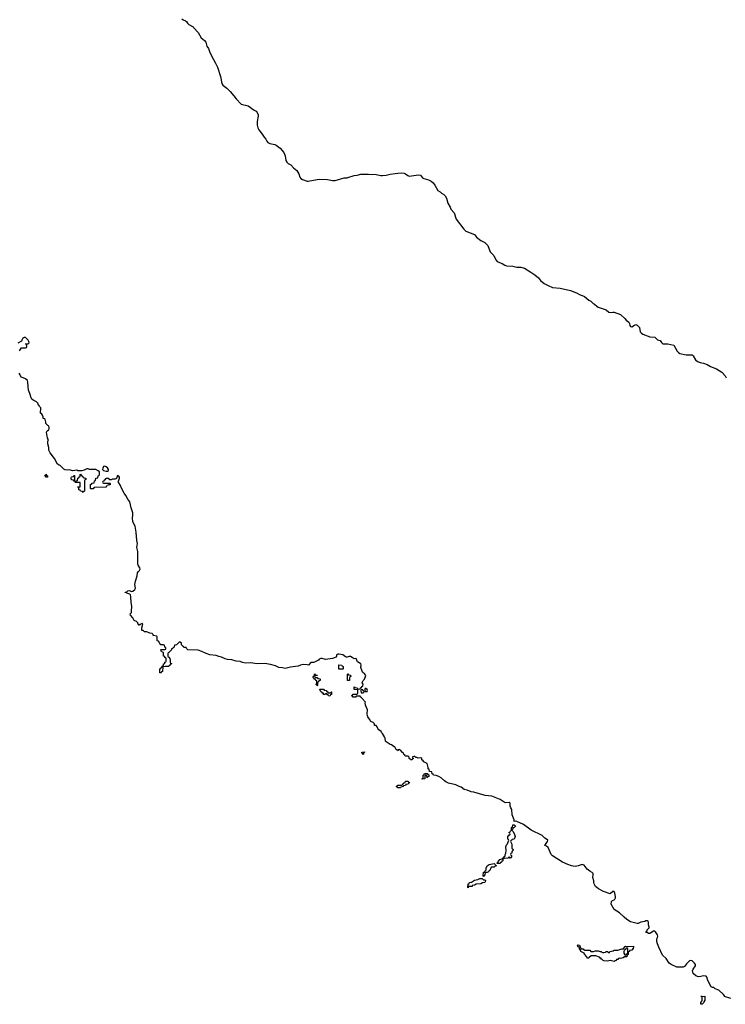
# Model space of a CAD drawing. Header units: inches. Extents: x 2718490 to 2828976, y 856982 to 957410.
# Tile 18 of 63: x 2754879 to 2765910, y 881846 to 897240. Entities that reach past the tile are written whole.
import ezdxf

# ---------------------------------------------------------------- set-up
doc = ezdxf.new("R2010")
doc.units = ezdxf.units.IN
doc.header["$MEASUREMENT"] = 0
for name, color, linetype in [('C7858', 7, 'Continuous'), ('C7859', 7, 'Continuous'), ('C7868', 7, 'Continuous'), ('C7869', 7, 'Continuous')]:
    doc.layers.add(name, color=color, linetype=linetype)

msp = doc.modelspace()

# ---------------------------------------------------------------- linework, layer by layer
at = {"layer": 'C7858', "color": 6}
for points in [[(2755894, 890000), (2755894, 889870), (2755878, 889862), (2755870, 889846), (2755862, 889862), (2755828, 889868), (2755822, 889882), (2755806, 889890), (2755802, 889922), (2755786, 889930), (2755790, 889934), (2755822, 889938), (2755826, 889950), (2755826, 889990), (2755823, 890000)], [(2756177, 890000), (2756178, 889998), (2756190, 889994), (2756290, 889994), (2756294, 889990), (2756294, 889970), (2756272, 889968), (2756258, 889962), (2756254, 889950), (2756233, 889947), (2756230, 889929), (2756050, 889926), (2756038, 889922), (2756030, 889906), (2755990, 889906), (2755986, 889910), (2755988, 889972), (2756002, 889978), (2756010, 889994), (2756042, 889998), (2756042, 890000)], [(2760000, 887275), (2759990, 887273), (2759970, 887279), (2759930, 887310), (2759870, 887321), (2759850, 887319), (2759832, 887310), (2759831, 887289), (2759825, 887275), (2759810, 887266), (2759768, 887252), (2759658, 887238), (2759610, 887254), (2759585, 887255), (2759560, 887240), (2759550, 887228), (2759486, 887194), (2759470, 887189), (2759430, 887188), (2759392, 887148), (2759375, 887155), (2759310, 887158), (2759270, 887150), (2759230, 887134), (2759110, 887117), (2759050, 887099), (2759030, 887098), (2758990, 887108), (2758930, 887112), (2758877, 887137), (2758801, 887161), (2758710, 887174), (2758590, 887171), (2758485, 887185), (2758410, 887182), (2758361, 887190), (2758324, 887204), (2758261, 887210), (2758193, 887233), (2758130, 887236), (2758090, 887249), (2758035, 887275), (2757990, 887285), (2757950, 887301), (2757849, 887310), (2757792, 887330), (2757724, 887364), (2757670, 887383), (2757508, 887390), (2757486, 887410), (2757482, 887422), (2757447, 887427), (2757442, 887442), (2757427, 887447), (2757407, 887467), (2757406, 887490), (2757390, 887506), (2757370, 887506), (2757332, 887468), (2757298, 887462), (2757294, 887430), (2757278, 887422), (2757274, 887410), (2757254, 887406), (2757252, 887390), (2757210, 887346), (2757198, 887342), (2757194, 887330), (2757194, 887290), (2757198, 887278), (2757210, 887274), (2757225, 887250), (2757231, 887229), (2757232, 887192), (2757238, 887178), (2757250, 887174), (2757252, 887168), (2757238, 887162), (2757233, 887147), (2757218, 887142), (2757210, 887126), (2757153, 887127), (2757118, 887122), (2757110, 887048), (2757094, 887046), (2757090, 887028), (2757070, 887026), (2757070, 887092), (2757086, 887094), (2757090, 887114), (2757102, 887118), (2757110, 887134), (2757122, 887138), (2757128, 887152), (2757129, 887170), (2757146, 887174), (2757150, 887194), (2757162, 887198), (2757167, 887213), (2757167, 887247), (2757162, 887262), (2757150, 887266), (2757146, 887286), (2757129, 887290), (2757126, 887346), (2757106, 887350), (2757102, 887362), (2757090, 887366), (2757086, 887390), (2757090, 887394), (2757150, 887394), (2757162, 887398), (2757166, 887410), (2757162, 887422), (2757148, 887428), (2757142, 887462), (2757127, 887467), (2757088, 887468), (2757068, 887488), (2757050, 887526), (2757027, 887527), (2757026, 887590), (2757022, 887602), (2756966, 887610), (2756966, 887630), (2756950, 887646), (2756912, 887648), (2756867, 887667), (2756830, 887669), (2756810, 887688), (2756788, 887690), (2756786, 887730), (2756806, 887790), (2756790, 887798), (2756784, 887796), (2756758, 887782), (2756750, 887766), (2756742, 887782), (2756730, 887786), (2756726, 887810), (2756706, 887830), (2756670, 887848), (2756649, 887889), (2756609, 887929), (2756608, 887950), (2756628, 887972), (2756629, 887991), (2756630, 888070), (2756620, 888130), (2756619, 888219), (2756609, 888249), (2756600, 888260), (2756555, 888275), (2756550, 888286), (2756530, 888286), (2756526, 888290), (2756550, 888291), (2756569, 888310), (2756590, 888317), (2756630, 888299), (2756650, 888305), (2756679, 888330), (2756687, 888350), (2756680, 888410), (2756690, 888461), (2756715, 888545), (2756723, 888590), (2756730, 888610), (2756750, 888630), (2756761, 888650), (2756758, 888670), (2756730, 888710), (2756727, 888730), (2756725, 888925), (2756708, 888990), (2756719, 889050), (2756710, 889098), (2756701, 889230), (2756682, 889322), (2756650, 889390), (2756644, 889450), (2756650, 889490), (2756648, 889528), (2756622, 889610), (2756602, 889702), (2756570, 889742), (2756539, 889799), (2756510, 889839), (2756470, 889915), (2756456, 889956), (2756428, 890000)]]:
    msp.add_lwpolyline(points, dxfattribs=at)
for points in [[(2759530, 886826), (2759522, 886842), (2759509, 886850), (2759522, 886858), (2759526, 886870), (2759522, 886902), (2759510, 886906), (2759502, 886922), (2759490, 886926), (2759482, 886942), (2759470, 886946), (2759467, 886953), (2759466, 886970), (2759482, 886978), (2759486, 887010), (2759490, 887014), (2759498, 886998), (2759530, 886994), (2759534, 886990), (2759530, 886986), (2759498, 886982), (2759494, 886970), (2759498, 886958), (2759530, 886954), (2759538, 886938), (2759570, 886934), (2759574, 886930), (2759574, 886910), (2759558, 886902), (2759550, 886886), (2759538, 886882), (2759534, 886870), (2759534, 886830)], [(2759870, 887086), (2759870, 887154), (2759914, 887150), (2759918, 887138), (2759934, 887130), (2759934, 887090), (2759930, 887086)], [(2759710, 886714), (2759742, 886718), (2759746, 886730), (2759754, 886730), (2759752, 886688), (2759738, 886682), (2759730, 886666), (2759706, 886670), (2759702, 886682), (2759690, 886686), (2759682, 886702), (2759670, 886706), (2759658, 886702), (2759652, 886688), (2759630, 886689), (2759628, 886708), (2759609, 886710), (2759608, 886728), (2759589, 886730), (2759578, 886758), (2759570, 886766), (2759570, 886774), (2759630, 886774), (2759638, 886758), (2759670, 886754), (2759678, 886738), (2759694, 886730), (2759698, 886718)]]:
    msp.add_lwpolyline(points, close=True, dxfattribs=at)
at = {"layer": 'C7859', "color": 6}
for points in [[(2757415, 897255), (2757436, 897236), (2757470, 897223), (2757489, 897210), (2757504, 897184), (2757525, 897165), (2757589, 897130), (2757597, 897117), (2757670, 897038), (2757718, 896958), (2757770, 896915), (2757788, 896890), (2757806, 896826), (2757831, 896790), (2757845, 896745), (2757882, 896662), (2757910, 896618), (2757938, 896558), (2757970, 896500), (2758020, 896350), (2758040, 896240), (2758054, 896214), (2758115, 896170), (2758170, 896116), (2758229, 896050), (2758261, 896001), (2758341, 895921), (2758450, 895891), (2758545, 895825), (2758574, 895810), (2758594, 895790), (2758609, 895750), (2758609, 895731), (2758593, 895647), (2758590, 895590), (2758601, 895550), (2758618, 895518), (2758670, 895450), (2758701, 895401), (2758729, 895370), (2758742, 895342), (2758760, 895320), (2758790, 895306), (2758870, 895291), (2758890, 895279), (2758950, 895230), (2759010, 895163), (2759030, 895113), (2759041, 895041), (2759053, 895013), (2759074, 894994), (2759117, 894970), (2759162, 894922), (2759210, 894884), (2759242, 894830), (2759260, 894780), (2759275, 894755), (2759299, 894739), (2759373, 894713), (2759390, 894713), (2759530, 894743), (2759566, 894746), (2759690, 894744), (2759768, 894728), (2759810, 894728), (2759950, 894765), (2760000, 894770)], [(2754875, 892065), (2754908, 892112), (2754970, 892108), (2754983, 892117), (2754989, 892130), (2754986, 892166), (2754968, 892170), (2755010, 892172), (2755028, 892190), (2755022, 892210), (2755009, 892230), (2754970, 892269), (2754950, 892272), (2754930, 892261), (2754911, 892230), (2754906, 892214), (2754850, 892184)], [(2756042, 890000), (2756046, 890030), (2756062, 890038), (2756068, 890072), (2756102, 890078), (2756106, 890110), (2756122, 890118), (2756126, 890130), (2756126, 890170), (2756108, 890188), (2756070, 890209), (2755970, 890208), (2755950, 890218), (2755930, 890218), (2755885, 890195), (2755850, 890186), (2755790, 890188), (2755770, 890195), (2755710, 890188), (2755650, 890204), (2755630, 890199), (2755590, 890202), (2755570, 890214), (2755510, 890269), (2755495, 890275), (2755472, 890292), (2755422, 890382), (2755353, 890470), (2755337, 890510), (2755335, 890550), (2755319, 890610), (2755318, 890650), (2755328, 890670), (2755315, 890695), (2755297, 890790), (2755309, 890810), (2755332, 890830), (2755342, 890850), (2755339, 890870), (2755330, 890889), (2755317, 890897), (2755289, 890929), (2755289, 890950), (2755275, 890990), (2755270, 890998), (2755247, 891007), (2755246, 891030), (2755236, 891056), (2755222, 891082), (2755206, 891090), (2755208, 891170), (2755188, 891190), (2755186, 891210), (2755175, 891215), (2755163, 891243), (2755144, 891264), (2755090, 891290), (2755070, 891308), (2755057, 891330), (2755038, 891398), (2755015, 891450), (2755008, 891570), (2754999, 891599), (2754970, 891626), (2754905, 891650), (2754890, 891670), (2754886, 891690), (2754872, 891712)], [(2755823, 890000), (2755822, 890002), (2755810, 890006), (2755750, 890006), (2755746, 890010), (2755746, 890014), (2755762, 890018), (2755767, 890033), (2755782, 890038), (2755786, 890070), (2755802, 890078), (2755807, 890093), (2755822, 890098), (2755826, 890130), (2755830, 890134), (2755838, 890118), (2755850, 890114), (2755858, 890098), (2755874, 890090), (2755878, 890078), (2755914, 890074), (2755914, 890050), (2755898, 890042), (2755894, 890030), (2755894, 890000)], [(2756428, 890000), (2756421, 890010), (2756441, 890070), (2756438, 890090), (2756430, 890104), (2756407, 890113), (2756391, 890069), (2756370, 890054), (2756330, 890055), (2756310, 890046), (2756290, 890046), (2756270, 890066), (2756230, 890066), (2756218, 890062), (2756212, 890048), (2756198, 890042), (2756193, 890027), (2756178, 890022), (2756174, 890010), (2756177, 890000)]]:
    msp.add_lwpolyline(points, dxfattribs=at)
for points in [[(2756210, 890260), (2756188, 890252), (2756177, 890230), (2756176, 890210), (2756181, 890201), (2756191, 890191), (2756230, 890179), (2756250, 890181), (2756269, 890191), (2756266, 890210), (2756250, 890236), (2756231, 890251)], [(2755310, 890086), (2755290, 890089), (2755287, 890107), (2755269, 890110), (2755282, 890118), (2755290, 890134), (2755298, 890118), (2755314, 890110), (2755314, 890090)], [(2755730, 890026), (2755722, 890042), (2755687, 890047), (2755686, 890070), (2755689, 890091), (2755722, 890098), (2755727, 890113), (2755734, 890114), (2755734, 890026)]]:
    msp.add_lwpolyline(points, close=True, dxfattribs=at)
at = {"layer": 'C7868', "color": 6}
msp.add_lwpolyline([(2765995, 881935), (2765898, 881970), (2765898, 881978), (2765880, 882000), (2765810, 882068), (2765749, 882089), (2765730, 882108), (2765710, 882109), (2765690, 882121), (2765633, 882230), (2765624, 882264), (2765610, 882288), (2765570, 882290), (2765530, 882279), (2765490, 882278), (2765450, 882291), (2765410, 882330), (2765399, 882370), (2765407, 882393), (2765446, 882450), (2765445, 882470), (2765431, 882491), (2765390, 882527), (2765370, 882531), (2765350, 882524), (2765302, 882478), (2765270, 882435), (2765250, 882429), (2765150, 882425), (2765063, 882470), (2765034, 882490), (2764984, 882564), (2764930, 882612), (2764870, 882741), (2764850, 882790), (2764840, 882830), (2764840, 882870), (2764850, 882890), (2764853, 882910), (2764850, 882930), (2764820, 882980), (2764810, 882989), (2764790, 882989), (2764730, 882954), (2764710, 882955), (2764690, 882968), (2764668, 882968), (2764678, 882982), (2764678, 882990), (2764686, 882994), (2764689, 883010), (2764719, 883041), (2764721, 883050), (2764709, 883090), (2764709, 883130), (2764702, 883142), (2764690, 883152), (2764670, 883149), (2764650, 883141), (2764590, 883130), (2764550, 883111), (2764530, 883110), (2764430, 883138), (2764370, 883174), (2764330, 883206), (2764258, 883278), (2764175, 883330), (2764124, 883410), (2764130, 883451), (2764149, 883470), (2764170, 883478), (2764184, 883490), (2764194, 883510), (2764195, 883530), (2764184, 883584), (2764170, 883609), (2764150, 883609), (2764110, 883573), (2764007, 883610), (2763928, 883650), (2763899, 883670), (2763881, 883690), (2763858, 883730), (2763853, 883750), (2763856, 883776), (2763840, 883830), (2763845, 883870), (2763842, 883890), (2763827, 883907), (2763790, 883926), (2763750, 883958), (2763702, 884022), (2763670, 884031), (2763610, 884010), (2763570, 884003), (2763530, 884004), (2763503, 884010), (2763448, 884030), (2763364, 884070), (2763210, 884166), (2763188, 884190), (2763140, 884300), (2763117, 884317), (2763089, 884330), (2763129, 884390), (2763135, 884410), (2763130, 884416), (2763090, 884445), (2763047, 884487), (2762877, 884570), (2762757, 884657), (2762650, 884703), (2762632, 884708), (2762610, 884706), (2762609, 884730), (2762576, 884810), (2762572, 884890), (2762556, 884916), (2762545, 884945), (2762549, 884990), (2762530, 884999), (2762470, 884998), (2762435, 885015), (2762389, 885049), (2762261, 885101), (2762157, 885110), (2761981, 885161), (2761936, 885170), (2761875, 885195), (2761830, 885206), (2761780, 885240), (2761750, 885250), (2761698, 885278), (2761583, 885303), (2761542, 885322), (2761518, 885338), (2761470, 885385), (2761429, 885409), (2761390, 885424), (2761349, 885429), (2761342, 885442), (2761327, 885447), (2761322, 885482), (2761287, 885487), (2761282, 885522), (2761266, 885530), (2761266, 885550), (2761248, 885610), (2761230, 885622), (2761195, 885635), (2761188, 885650), (2761168, 885670), (2761166, 885690), (2761150, 885698), (2761110, 885695), (2761098, 885698), (2761090, 885706), (2761070, 885706), (2761050, 885726), (2761014, 885710), (2761018, 885698), (2761034, 885690), (2761018, 885682), (2761013, 885667), (2760990, 885666), (2760982, 885682), (2760966, 885690), (2760966, 885710), (2760950, 885726), (2760907, 885727), (2760902, 885742), (2760886, 885750), (2760878, 885770), (2760861, 885781), (2760830, 885818), (2760810, 885828), (2760794, 885826), (2760794, 885814), (2760787, 885807), (2760782, 885822), (2760766, 885830), (2760746, 885870), (2760733, 885873), (2760690, 885902), (2760670, 885908), (2760606, 885950), (2760598, 885958), (2760590, 886006), (2760581, 886030), (2760550, 886082), (2760536, 886096), (2760529, 886110), (2760495, 886135), (2760479, 886159), (2760470, 886186), (2760450, 886206), (2760427, 886207), (2760426, 886230), (2760406, 886250), (2760369, 886269), (2760350, 886306), (2760320, 886340), (2760315, 886355), (2760312, 886390), (2760318, 886450), (2760283, 886523), (2760282, 886558), (2760286, 886570), (2760226, 886630), (2760222, 886642), (2760206, 886650), (2760202, 886662), (2760190, 886666), (2760150, 886666), (2760138, 886662), (2760130, 886646), (2760090, 886646), (2760082, 886662), (2760066, 886670), (2760082, 886678), (2760090, 886694), (2760150, 886694), (2760162, 886698), (2760166, 886710), (2760166, 886750), (2760162, 886762), (2760107, 886767), (2760108, 886812), (2760114, 886810), (2760118, 886798), (2760153, 886793), (2760158, 886778), (2760170, 886774), (2760202, 886778), (2760207, 886793), (2760222, 886798), (2760227, 886813), (2760242, 886818), (2760248, 886850), (2760234, 886870), (2760237, 886890), (2760249, 886910), (2760269, 886930), (2760288, 886988), (2760275, 887010), (2760238, 887038), (2760232, 887052), (2760212, 887110), (2760219, 887150), (2760210, 887168), (2760161, 887201), (2760138, 887250), (2760133, 887253), (2760108, 887248), (2760078, 887270), (2760050, 887283), (2760030, 887284), (2760000, 887275)], dxfattribs=at)
for points in [[(2760010, 886906), (2760006, 886910), (2760006, 887010), (2760010, 887014), (2760018, 886998), (2760050, 886992), (2760053, 886987), (2760054, 886970), (2760038, 886962), (2760034, 886950), (2760034, 886910), (2760030, 886906)], [(2760230, 886766), (2760218, 886762), (2760214, 886750), (2760218, 886718), (2760250, 886714), (2760266, 886730), (2760262, 886742), (2760247, 886747), (2760242, 886762)], [(2760290, 886786), (2760278, 886782), (2760274, 886770), (2760278, 886738), (2760310, 886734), (2760315, 886750), (2760310, 886766)], [(2760250, 885748), (2760242, 885762), (2760226, 885770), (2760226, 885790), (2760270, 885794), (2760270, 885786), (2760258, 885782)], [(2760788, 885228), (2760782, 885242), (2760766, 885250), (2760782, 885258), (2760788, 885272), (2760847, 885273), (2760862, 885278), (2760868, 885292), (2760882, 885298), (2760886, 885310), (2760906, 885314), (2760910, 885334), (2760950, 885334), (2760958, 885318), (2760973, 885313), (2760970, 885306), (2760958, 885302), (2760952, 885288), (2760918, 885282), (2760910, 885266), (2760878, 885262), (2760874, 885250), (2760838, 885242), (2760830, 885229)], [(2761248, 885388), (2761242, 885422), (2761230, 885426), (2761218, 885422), (2761214, 885410), (2761214, 885370), (2761210, 885369), (2761170, 885366), (2761166, 885370), (2761182, 885378), (2761186, 885390), (2761186, 885430), (2761202, 885438), (2761210, 885454), (2761250, 885454), (2761258, 885438), (2761273, 885433), (2761274, 885410), (2761258, 885402), (2761254, 885390)], [(2762550, 884128), (2762542, 884142), (2762530, 884146), (2762518, 884142), (2762514, 884130), (2762452, 884128), (2762438, 884122), (2762431, 884109), (2762431, 884090), (2762417, 884083), (2762410, 884069), (2762396, 884064), (2762390, 884049), (2762350, 884046), (2762346, 884050), (2762348, 884070), (2762362, 884078), (2762366, 884090), (2762369, 884091), (2762386, 884110), (2762422, 884118), (2762426, 884130), (2762442, 884138), (2762450, 884154), (2762462, 884158), (2762468, 884172), (2762468, 884188), (2762478, 884210), (2762482, 884250), (2762479, 884310), (2762490, 884338), (2762506, 884354), (2762526, 884410), (2762522, 884422), (2762510, 884426), (2762510, 884474), (2762522, 884478), (2762530, 884494), (2762542, 884498), (2762546, 884510), (2762542, 884522), (2762526, 884530), (2762542, 884538), (2762546, 884550), (2762566, 884570), (2762569, 884610), (2762582, 884618), (2762588, 884650), (2762610, 884654), (2762624, 884644), (2762630, 884630), (2762618, 884622), (2762610, 884609), (2762593, 884607), (2762590, 884586), (2762578, 884582), (2762574, 884570), (2762590, 884554), (2762610, 884518), (2762625, 884470), (2762610, 884426), (2762578, 884422), (2762574, 884410), (2762558, 884402), (2762554, 884390), (2762571, 884351), (2762572, 884292), (2762578, 884278), (2762590, 884274), (2762591, 884269), (2762590, 884246), (2762578, 884242), (2762570, 884206), (2762558, 884202), (2762554, 884190), (2762558, 884178), (2762570, 884174), (2762570, 884146), (2762558, 884142)], [(2762130, 883846), (2762126, 883850), (2762129, 883910), (2762147, 883913), (2762149, 883930), (2762169, 883951), (2762170, 883974), (2762185, 884010), (2762218, 884030), (2762294, 884050), (2762313, 884033), (2762318, 884018), (2762332, 884010), (2762312, 884008), (2762294, 883990), (2762251, 883989), (2762230, 883938), (2762214, 883926), (2762210, 883918), (2762189, 883909), (2762154, 883906), (2762150, 883866), (2762138, 883862)], [(2762130, 883794), (2762150, 883794), (2762160, 883780), (2762162, 883770), (2762152, 883750), (2762113, 883747), (2762090, 883729), (2762016, 883724), (2761989, 883709), (2761954, 883706), (2761952, 883690), (2761894, 883686), (2761890, 883669), (2761886, 883670), (2761889, 883730), (2761908, 883732), (2761909, 883750), (2761944, 883756), (2761990, 883785), (2762042, 883798), (2762071, 883811), (2762110, 883814)], [(2763810, 882672), (2763847, 882673), (2763876, 882684), (2763924, 882684), (2763952, 882672), (2763970, 882671), (2763980, 882660), (2763990, 882656), (2764010, 882656), (2764038, 882662), (2764048, 882670), (2764070, 882670), (2764074, 882670), (2764078, 882658), (2764090, 882654), (2764102, 882658), (2764106, 882670), (2764157, 882683), (2764170, 882691), (2764229, 882691), (2764291, 882711), (2764326, 882714), (2764326, 882726), (2764338, 882742), (2764338, 882750), (2764350, 882756), (2764392, 882752), (2764473, 882753), (2764472, 882710), (2764454, 882706), (2764452, 882690), (2764414, 882686), (2764412, 882670), (2764394, 882666), (2764390, 882626), (2764378, 882622), (2764372, 882590), (2764333, 882587), (2764314, 882570), (2764270, 882561), (2764250, 882569), (2764238, 882562), (2764230, 882549), (2764211, 882549), (2764202, 882530), (2764190, 882525), (2764170, 882515), (2764110, 882529), (2764070, 882522), (2764010, 882526), (2763998, 882530), (2763986, 882546), (2763969, 882550), (2763968, 882568), (2763952, 882568), (2763943, 882583), (2763886, 882606), (2763815, 882605), (2763780, 882580), (2763770, 882566), (2763750, 882568), (2763746, 882590), (2763710, 882628), (2763704, 882644), (2763649, 882670), (2763642, 882702), (2763630, 882708), (2763629, 882729), (2763606, 882750), (2763598, 882770), (2763610, 882775), (2763631, 882770), (2763642, 882742), (2763654, 882726), (2763654, 882714), (2763690, 882711), (2763697, 882697), (2763711, 882691), (2763790, 882690)], [(2764370, 882726), (2764358, 882722), (2764353, 882707), (2764338, 882702), (2764333, 882687), (2764322, 882678), (2764324, 882644), (2764338, 882618), (2764350, 882614), (2764362, 882618), (2764367, 882633), (2764382, 882638), (2764386, 882650), (2764386, 882710), (2764382, 882722)], [(2765530, 881846), (2765528, 881850), (2765530, 881872), (2765545, 881895), (2765549, 881911), (2765547, 881967), (2765529, 881970), (2765592, 881972), (2765591, 881910), (2765574, 881886), (2765570, 881868), (2765550, 881848)]]:
    msp.add_lwpolyline(points, close=True, dxfattribs=at)
at = {"layer": 'C7869', "color": 6}
msp.add_lwpolyline([(2760000, 894770), (2760010, 894771), (2760110, 894802), (2760153, 894807), (2760210, 894823), (2760330, 894827), (2760450, 894822), (2760526, 894806), (2760550, 894805), (2760610, 894810), (2760670, 894825), (2760747, 894833), (2760790, 894843), (2760850, 894845), (2760890, 894840), (2760910, 894832), (2760945, 894805), (2760970, 894794), (2761113, 894813), (2761147, 894807), (2761176, 894770), (2761196, 894756), (2761270, 894735), (2761310, 894715), (2761343, 894690), (2761370, 894655), (2761415, 894570), (2761450, 894551), (2761471, 894530), (2761510, 894508), (2761530, 894485), (2761550, 894452), (2761573, 894373), (2761609, 894310), (2761619, 894279), (2761670, 894222), (2761703, 894123), (2761823, 893963), (2761854, 893934), (2761990, 893879), (2762019, 893839), (2762086, 893786), (2762150, 893756), (2762195, 893710), (2762233, 893613), (2762290, 893553), (2762324, 893484), (2762342, 893462), (2762354, 893454), (2762424, 893430), (2762463, 893403), (2762490, 893393), (2762590, 893385), (2762650, 893372), (2762711, 893370), (2762770, 893353), (2762870, 893293), (2762931, 893250), (2762990, 893202), (2763020, 893160), (2763078, 893118), (2763142, 893082), (2763210, 893054), (2763330, 893044), (2763490, 893004), (2763586, 892970), (2763640, 892940), (2763674, 892930), (2763710, 892910), (2763775, 892855), (2763810, 892837), (2763843, 892803), (2763867, 892790), (2763900, 892760), (2763925, 892745), (2764050, 892704), (2764090, 892666), (2764110, 892662), (2764150, 892667), (2764170, 892665), (2764269, 892630), (2764339, 892570), (2764361, 892541), (2764400, 892510), (2764413, 892490), (2764419, 892459), (2764430, 892442), (2764450, 892438), (2764490, 892465), (2764510, 892472), (2764530, 892466), (2764570, 892430), (2764581, 892361), (2764599, 892339), (2764622, 892322), (2764730, 892280), (2764810, 892277), (2764850, 892236), (2764890, 892222), (2764911, 892191), (2764934, 892174), (2764950, 892170), (2765010, 892171), (2765107, 892150), (2765159, 892059), (2765176, 892036), (2765200, 892020), (2765298, 891998), (2765390, 891998), (2765410, 891985), (2765444, 891924), (2765477, 891897), (2765519, 891879), (2765571, 891870), (2765628, 891850), (2765679, 891819), (2765770, 891782), (2765855, 891730), (2765910, 891672), (2765922, 891642)], dxfattribs=at)

doc.saveas('drawing.dxf')
